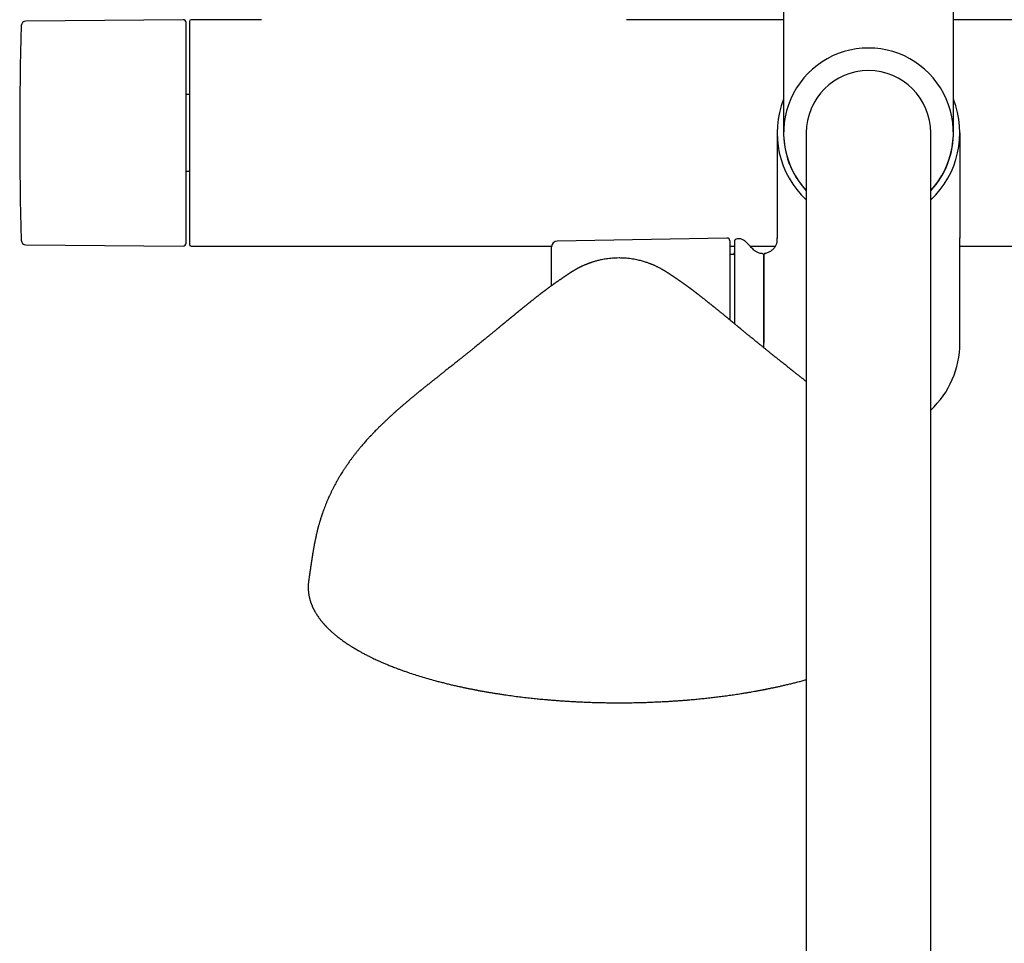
# Model space of a CAD drawing. Header units: millimetres. Extents: x 8 to 1847, y 12 to 2706.
# Tile 4 of 20: x 787 to 961, y 1149 to 1312. Entities that reach past the tile are written whole.
import ezdxf

# ---------------------------------------------------------------- set-up
doc = ezdxf.new("R2010")
doc.units = ezdxf.units.MM

msp = doc.modelspace()

# ---------------------------------------------------------------- linework, layer by layer
at = {"color": 7, "linetype": 'Continuous', "lineweight": 30}
for p, q in [((815.9, 1312.17), (788.07, 1311.93)), ((829.75, 1312.17), (817.3, 1312.17)), ((922, 1312.17), (894.25, 1312.17)), ((979.75, 1312.17), (952, 1312.17)), ((817, 1298.96), (816.4, 1298.96)), ((920.85, 1292.17), (920.85, 1273.6)), ((926, 1292.17), (926, 1232.17)), ((948, 1232.17), (948, 1292.17)), ((953.15, 1292.17), (953.15, 1273.6)), ((816.4, 1285.39), (817, 1285.39)), ((788.07, 1272.42), (815.9, 1272.18)), ((817.3, 1272.17), (881.01, 1272.17)), ((881, 1265.19), (881, 1272.06)), ((911.99, 1273.59), (881.98, 1273.06)), ((912.5, 1273.09), (912.5, 1259.13)), ((912.5, 1272.17), (913.3, 1272.17)), ((914.21, 1273.47), (913.79, 1273.46)), ((916.04, 1272.17), (920.58, 1272.17)), ((920.85, 1273.64), (920.85, 1273.6)), ((920.85, 1273.6), (920.85, 1273.64)), ((920.85, 1273.03), (920.85, 1273.6)), ((953.15, 1273.6), (953.15, 1273.64)), ((953.15, 1273.6), (953.15, 1273.64)), ((953.15, 1255.03), (953.15, 1273.6)), ((953.15, 1272.17), (1056.7, 1272.17)), ((913.01, 1270.72), (912.5, 1270.7)), ((918.5, 1255.03), (918.5, 1270.55)), ((918.5, 1254.21), (918.5, 1255.03)), ((926, 1232.17), (926, 930.17)), ((948, 930.17), (948, 1232.17)), ((838.05, 1212.97), (838.05, 1213))]:
    msp.add_line(p, q, dxfattribs=at)
for centre, radius, start, end in [((815.9, 1311.67), 0.5, 0, 90.5), ((817.3, 1311.87), 0.3, 90, 180), ((1436.99, 1292.17), 649.99, 178.32705, 181.67295), ((788.08, 1311.13), 0.8, 90.5, 178.327), ((937, 1292.17), 15, 90, 222.8334), ((937, 1292.17), 15, 317.1666, 90), ((937, 1292.17), 11, 90, 180), ((937, 1292.17), 11, 0, 90), ((937, 1292.17), 16.15, 158.2481, 227.0692), ((937, 1292.17), 16.15, 312.9308, 21.695), ((937, 1292.17), 15.01, 178.1702, 222.869), ((937, 1292.17), 15.01, 317.131, 1.3281), ((788.08, 1273.22), 0.8, 181.673, 269.5), ((815.9, 1272.68), 0.5, 269.5, 0), ((817.3, 1272.47), 0.3, 180, 270), ((882, 1272.06), 1, 91, 180), ((912, 1273.09), 0.5, 0, 91), ((913.8, 1272.96), 0.5, 91, 180), ((914.23, 1272.47), 1, 61.7897, 91), ((913, 1271.02), 0.3, 272, 0), ((918.2, 1270.55), 0.3, 0, 90.8412), ((937, 1255.03), 16.15, 312.9308, 0)]:
    msp.add_arc(centre, radius, start, end, dxfattribs=at)
for points, knots in [([(922, 1318.49), (922, 1318.24), (922, 1317.72), (922, 1316.95), (922, 1316.18), (922, 1315.42), (922, 1314.65), (922, 1313.88), (922, 1313), (922, 1312.01), (922, 1310.92), (922, 1309.86), (922, 1308.88), (922, 1307.98), (922, 1307.18), (922, 1306.38), (922, 1305.6), (922, 1304.84), (922, 1304.03), (922, 1303.19), (922, 1302.32), (922, 1301.48), (922, 1300.66), (922, 1299.88), (922, 1299.12), (922, 1298.4), (922, 1297.72), (922, 1297.07), (922, 1296.5), (922, 1295.99), (922, 1295.54), (922, 1295.12), (922, 1294.72), (922, 1294.36), (922, 1294.03), (922, 1293.73), (922, 1293.46), (922, 1293.22), (922, 1293.01), (922, 1292.81), (922, 1292.65), (922, 1292.49), (922, 1292.36), (922, 1292.25), (922, 1292.19), (922, 1292.18), (922, 1292.17)], [0, 0, 0, 0, 0.01867, 0.037306, 0.055923, 0.074537, 0.093165, 0.111822, 0.131345, 0.158512, 0.18564, 0.21278, 0.23998, 0.261464, 0.282899, 0.304307, 0.325714, 0.347144, 0.368622, 0.394946, 0.421201, 0.447432, 0.473683, 0.5, 0.526324, 0.55258, 0.57881, 0.605062, 0.631378, 0.652862, 0.674297, 0.695705, 0.717112, 0.738542, 0.76002, 0.779817, 0.799573, 0.819306, 0.839035, 0.858779, 0.878558, 0.897517, 0.923144, 0.948738, 0.974343, 1, 1, 1, 1]), ([(952, 1292.17), (952, 1292.18), (952, 1292.18), (952, 1292.21), (952, 1292.27), (952, 1292.35), (952, 1292.45), (952, 1292.58), (952, 1292.72), (952, 1292.89), (952, 1293.08), (952, 1293.28), (952, 1293.51), (952, 1293.75), (952, 1294.03), (952, 1294.36), (952, 1294.72), (952, 1295.12), (952, 1295.54), (952, 1295.99), (952, 1296.5), (952, 1297.07), (952, 1297.72), (952, 1298.4), (952, 1299.12), (952, 1299.84), (952, 1300.53), (952, 1301.2), (952, 1301.89), (952, 1302.61), (952, 1303.34), (952, 1304.05), (952, 1304.73), (952, 1305.38), (952, 1306.05), (952, 1306.72), (952, 1307.41), (952, 1308.1), (952, 1308.82), (952, 1309.57), (952, 1310.34), (952, 1311.12), (952, 1311.91), (952, 1312.7), (952, 1313.49), (952, 1314.36), (952, 1315.32), (952, 1316.38), (952, 1317.43), (952, 1318.14), (952, 1318.49)], [0, 0, 0, 0, 0.018667, 0.0373, 0.055916, 0.07453, 0.09316, 0.11182, 0.131339, 0.149453, 0.167544, 0.185628, 0.20372, 0.221833, 0.239982, 0.261459, 0.282889, 0.304296, 0.325704, 0.347138, 0.368623, 0.394939, 0.42119, 0.44742, 0.473675, 0.5, 0.521936, 0.543822, 0.565683, 0.587546, 0.609436, 0.63138, 0.649792, 0.668168, 0.686521, 0.704868, 0.723223, 0.741603, 0.760022, 0.779812, 0.799563, 0.819295, 0.839024, 0.858772, 0.878558, 0.897516, 0.923139, 0.948733, 0.974339, 1, 1, 1, 1]), ([(816.4, 1272.68), (816.4, 1272.68), (816.4, 1272.68), (816.4, 1272.72), (816.4, 1272.78), (816.4, 1272.86), (816.4, 1272.96), (816.4, 1273.08), (816.4, 1273.21), (816.4, 1273.35), (816.4, 1273.5), (816.4, 1273.66), (816.4, 1273.85), (816.4, 1274.07), (816.4, 1274.35), (816.4, 1274.68), (816.4, 1275.04), (816.4, 1275.43), (816.4, 1275.89), (816.4, 1276.42), (816.4, 1277.03), (816.4, 1277.69), (816.4, 1278.34), (816.4, 1278.97), (816.4, 1279.57), (816.4, 1280.19), (816.4, 1280.84), (816.4, 1281.46), (816.4, 1282.06), (816.4, 1282.63), (816.4, 1283.2), (816.4, 1283.79), (816.4, 1284.39), (816.4, 1285.01), (816.4, 1285.66), (816.4, 1286.33), (816.4, 1287), (816.4, 1287.69), (816.4, 1288.37), (816.4, 1289.08), (816.4, 1289.82), (816.4, 1290.6), (816.4, 1291.39), (816.4, 1292.13), (816.4, 1292.84), (816.4, 1293.5), (816.4, 1294.17), (816.4, 1294.83), (816.4, 1295.5), (816.4, 1296.12), (816.4, 1296.71), (816.4, 1297.25), (816.4, 1297.78), (816.4, 1298.31), (816.4, 1298.83), (816.4, 1299.42), (816.4, 1300.08), (816.4, 1300.79), (816.4, 1301.49), (816.4, 1302.18), (816.4, 1302.91), (816.4, 1303.67), (816.4, 1304.47), (816.4, 1305.24), (816.4, 1305.92), (816.4, 1306.52), (816.4, 1307.05), (816.4, 1307.56), (816.4, 1308.04), (816.4, 1308.47), (816.4, 1308.84), (816.4, 1309.18), (816.4, 1309.49), (816.4, 1309.78), (816.4, 1310.05), (816.4, 1310.31), (816.4, 1310.55), (816.4, 1310.78), (816.4, 1310.98), (816.4, 1311.15), (816.4, 1311.3), (816.4, 1311.43), (816.4, 1311.53), (816.4, 1311.61), (816.4, 1311.66), (816.4, 1311.67), (816.4, 1311.67)], [0, 0, 0, 0, 0.010887, 0.021753, 0.032611, 0.043473, 0.054353, 0.065669, 0.074726, 0.083772, 0.092814, 0.10186, 0.110917, 0.119992, 0.132874, 0.145727, 0.158569, 0.171424, 0.184312, 0.200752, 0.217151, 0.233552, 0.249999, 0.263157, 0.276282, 0.289397, 0.302525, 0.315689, 0.326427, 0.337142, 0.347845, 0.358549, 0.369267, 0.38001, 0.391552, 0.403069, 0.414577, 0.426092, 0.437627, 0.448756, 0.461566, 0.474363, 0.487167, 0.5, 0.510885, 0.521751, 0.532609, 0.543472, 0.554353, 0.565669, 0.574726, 0.583772, 0.592814, 0.60186, 0.610917, 0.619992, 0.632874, 0.645727, 0.658569, 0.671424, 0.684312, 0.700752, 0.717151, 0.733552, 0.749999, 0.763157, 0.776282, 0.789397, 0.802525, 0.815689, 0.826427, 0.837142, 0.847845, 0.858549, 0.869267, 0.88001, 0.891552, 0.903069, 0.914577, 0.926092, 0.937627, 0.948757, 0.961568, 0.974365, 0.987169, 1, 1, 1, 1]), ([(817, 1311.87), (817, 1311.87), (817, 1311.88), (817, 1311.84), (817, 1311.77), (817, 1311.64), (817, 1311.46), (817, 1311.25), (817, 1311.02), (817, 1310.77), (817, 1310.5), (817, 1310.19), (817, 1309.87), (817, 1309.51), (817, 1309.14), (817, 1308.74), (817, 1308.33), (817, 1307.89), (817, 1307.44), (817, 1306.98), (817, 1306.5), (817, 1306.01), (817, 1305.51), (817, 1305.01), (817, 1304.49), (817, 1303.98), (817, 1303.47), (817, 1302.96), (817, 1302.45), (817, 1301.94), (817, 1301.43), (817, 1300.93), (817, 1300.48), (817, 1300.09), (817, 1299.76), (817, 1299.42), (817, 1299.07), (817, 1298.73), (817, 1298.38), (817, 1298.03), (817, 1297.65), (817, 1297.23), (817, 1296.77), (817, 1296.3), (817, 1295.84), (817, 1295.37), (817, 1294.92), (817, 1294.36), (817, 1293.71), (817, 1292.94), (817, 1292.29), (817, 1291.75), (817, 1291.33), (817, 1290.92), (817, 1290.5), (817, 1290.08), (817, 1289.65), (817, 1289.25), (817, 1288.89), (817, 1288.57), (817, 1288.25), (817, 1287.93), (817, 1287.61), (817, 1287.29), (817, 1286.98), (817, 1286.6), (817, 1286.15), (817, 1285.65), (817, 1285.15), (817, 1284.65), (817, 1284.16), (817, 1283.67), (817, 1283.18), (817, 1282.7), (817, 1282.23), (817, 1281.77), (817, 1281.3), (817, 1280.84), (817, 1280.36), (817, 1279.85), (817, 1279.34), (817, 1278.83), (817, 1278.33), (817, 1277.84), (817, 1277.37), (817, 1276.9), (817, 1276.45), (817, 1276.02), (817, 1275.6), (817, 1275.21), (817, 1274.81), (817, 1274.41), (817, 1274.03), (817, 1273.68), (817, 1273.37), (817, 1273.11), (817, 1272.89), (817, 1272.71), (817, 1272.58), (817, 1272.5), (817, 1272.47), (817, 1272.48), (817, 1272.48)], [0, 0, 0, 0, 0.0032313, 0.0189638, 0.0346918, 0.0503756, 0.0659819, 0.081603, 0.0944211, 0.1072326, 0.1200583, 0.1325955, 0.1451266, 0.1576712, 0.1698524, 0.1820283, 0.1942168, 0.2059803, 0.2177395, 0.2295104, 0.2408091, 0.2521042, 0.2634102, 0.2742108, 0.2850089, 0.2958168, 0.3056882, 0.3155576, 0.3254347, 0.3348657, 0.3442302, 0.3536006, 0.3624156, 0.36834, 0.3742598, 0.3801771, 0.386094, 0.3920124, 0.3979345, 0.4038623, 0.4097979, 0.41746, 0.4251138, 0.4327637, 0.4404141, 0.4480695, 0.4557343, 0.4627374, 0.4751544, 0.487569, 0.5000002, 0.5067793, 0.5135529, 0.5203239, 0.5270955, 0.5338708, 0.5406528, 0.5480972, 0.5533612, 0.5586221, 0.5638814, 0.5691406, 0.5744011, 0.5796643, 0.5849317, 0.5902047, 0.5988302, 0.6074432, 0.6160502, 0.6246573, 0.6332709, 0.6418975, 0.6510817, 0.6596656, 0.6682531, 0.6770344, 0.6860816, 0.6951295, 0.7041854, 0.714986, 0.725784, 0.736592, 0.7478907, 0.7591859, 0.7704918, 0.7822553, 0.7940145, 0.8057854, 0.8179665, 0.8301424, 0.842331, 0.8573738, 0.8724136, 0.8876355, 0.903009, 0.918397, 0.93401, 0.9496191, 0.965303, 0.9810284, 0.9967687, 1, 1, 1, 1]), ([(913.3, 1272.96), (913.3, 1272.96), (913.3, 1272.96), (913.3, 1272.92), (913.3, 1272.87), (913.3, 1272.8), (913.3, 1272.7), (913.3, 1272.59), (913.3, 1272.45), (913.3, 1272.3), (913.3, 1272.12), (913.3, 1271.92), (913.3, 1271.69), (913.3, 1271.43), (913.3, 1271.12), (913.3, 1270.79), (913.3, 1270.43), (913.3, 1270.01), (913.3, 1269.52), (913.3, 1268.96), (913.3, 1268.35), (913.3, 1267.76), (913.3, 1267.18), (913.3, 1266.63), (913.3, 1266.05), (913.3, 1265.46), (913.3, 1264.88), (913.3, 1264.33), (913.3, 1263.81), (913.3, 1263.28), (913.3, 1262.74), (913.3, 1262.19), (913.3, 1261.62), (913.3, 1261.02), (913.3, 1260.41), (913.3, 1259.79), (913.3, 1259.16), (913.3, 1258.72), (913.3, 1258.49), (913.3, 1258.47)], [0, 0, 0, 0, 0.024827, 0.049607, 0.074368, 0.09914, 0.123953, 0.149757, 0.174538, 0.199287, 0.224035, 0.248809, 0.273639, 0.303017, 0.332326, 0.361614, 0.390929, 0.42032, 0.457812, 0.495209, 0.532611, 0.570119, 0.600124, 0.630056, 0.659966, 0.689904, 0.719924, 0.744411, 0.768846, 0.793255, 0.817666, 0.842108, 0.866608, 0.892928, 0.919193, 0.945437, 0.971696, 0.998003, 1, 1, 1, 1]), ([(918.2, 1270.85), (918.12, 1270.86), (917.95, 1270.86), (917.7, 1270.92), (917.44, 1271.01), (917.2, 1271.14), (916.94, 1271.32), (916.67, 1271.54), (916.39, 1271.8), (916.14, 1272.07), (915.89, 1272.33), (915.66, 1272.57), (915.43, 1272.81), (915.19, 1273.02), (914.95, 1273.21), (914.78, 1273.3), (914.7, 1273.35)], [0, 0, 0, 0, 0.052711, 0.114082, 0.175617, 0.238228, 0.302314, 0.388388, 0.476158, 0.564277, 0.642093, 0.718608, 0.793533, 0.866734, 0.938367, 1, 1, 1, 1]), ([(918.74, 1270.89), (918.84, 1270.91), (919.03, 1270.96), (919.32, 1271.07), (919.59, 1271.22), (919.85, 1271.39), (920.1, 1271.58), (920.31, 1271.8), (920.5, 1272.03), (920.65, 1272.27), (920.76, 1272.51), (920.84, 1272.77), (920.85, 1272.94), (920.85, 1273.03)], [0, 0, 0, 0, 0.09167, 0.186403, 0.283305, 0.381307, 0.479282, 0.576145, 0.665615, 0.752699, 0.83717, 0.919294, 1, 1, 1, 1]), ([(918.74, 1270.89), (918.71, 1270.88), (918.63, 1270.86), (918.55, 1270.77), (918.51, 1270.68), (918.5, 1270.62), (918.5, 1270.6)], [0, 0, 0, 0, 0.278879, 0.569719, 0.792717, 1, 1, 1, 1]), ([(918.5, 1270.6), (918.5, 1270.59), (918.5, 1270.58), (918.5, 1270.51), (918.5, 1270.4), (918.5, 1270.24), (918.5, 1270.04), (918.5, 1269.8), (918.5, 1269.52), (918.5, 1269.2), (918.5, 1268.84), (918.5, 1268.44), (918.5, 1268), (918.5, 1267.52), (918.5, 1267.01), (918.5, 1266.46), (918.5, 1265.88), (918.5, 1265.27), (918.5, 1264.63), (918.5, 1263.96), (918.5, 1263.26), (918.5, 1262.54), (918.5, 1261.8), (918.5, 1261.04), (918.5, 1260.29), (918.5, 1259.54), (918.5, 1258.81), (918.5, 1258.06), (918.5, 1257.31), (918.5, 1256.55), (918.5, 1256.04), (918.5, 1255.79)], [0, 0, 0, 0, 0.035114, 0.070235, 0.10536, 0.140487, 0.175614, 0.210112, 0.244611, 0.279108, 0.313605, 0.348806, 0.384007, 0.419207, 0.454407, 0.489606, 0.524806, 0.560005, 0.595205, 0.630404, 0.665604, 0.700803, 0.736003, 0.771202, 0.806402, 0.838668, 0.870934, 0.903201, 0.935467, 0.967734, 1, 1, 1, 1]), ([(892.91, 1270.08), (892.71, 1270.07), (892.32, 1270.07), (891.75, 1270.04), (891.22, 1269.99), (890.73, 1269.92), (890.27, 1269.85), (889.86, 1269.77), (889.49, 1269.69), (889.16, 1269.61), (888.86, 1269.54), (888.6, 1269.46), (888.36, 1269.39), (888.17, 1269.33), (888, 1269.27), (887.85, 1269.22), (887.74, 1269.18), (887.65, 1269.15), (887.58, 1269.12), (887.53, 1269.1), (887.48, 1269.08), (887.41, 1269.06), (887.32, 1269.02), (887.2, 1268.97), (887.06, 1268.92), (886.9, 1268.85), (886.73, 1268.78), (886.55, 1268.7), (886.37, 1268.61), (886.23, 1268.55), (886.11, 1268.49), (886, 1268.43), (885.9, 1268.38), (885.81, 1268.34), (885.74, 1268.3), (885.65, 1268.25), (885.54, 1268.19), (885.41, 1268.12), (885.28, 1268.05), (885.16, 1267.98), (885.04, 1267.91), (884.95, 1267.85), (884.86, 1267.8), (884.78, 1267.75), (884.72, 1267.71), (884.66, 1267.68), (884.61, 1267.65), (884.56, 1267.62), (884.51, 1267.59), (884.46, 1267.55), (884.41, 1267.52), (884.35, 1267.48), (884.3, 1267.45), (884.24, 1267.41), (884.18, 1267.37), (884.12, 1267.33), (884.07, 1267.29), (884.01, 1267.26), (883.95, 1267.22), (883.89, 1267.18), (883.83, 1267.14), (883.76, 1267.09), (883.67, 1267.03), (883.61, 1266.99), (883.57, 1266.96)], [0, 0, 0, 0, 0.038962, 0.07557, 0.109842, 0.141799, 0.171461, 0.198848, 0.222602, 0.244364, 0.264145, 0.281957, 0.29781, 0.311023, 0.322495, 0.33223, 0.340236, 0.34652, 0.351094, 0.354273, 0.358355, 0.364179, 0.371745, 0.381053, 0.395038, 0.408264, 0.420486, 0.43982, 0.455977, 0.468983, 0.479741, 0.491256, 0.503788, 0.51165, 0.519867, 0.529255, 0.54092, 0.553754, 0.568052, 0.582636, 0.597544, 0.612866, 0.627607, 0.640377, 0.651113, 0.659812, 0.668215, 0.676806, 0.687065, 0.699015, 0.712575, 0.727281, 0.743088, 0.765437, 0.789698, 0.814158, 0.837897, 0.860903, 0.88317, 0.903481, 0.924475, 0.947559, 0.972734, 1, 1, 1, 1]), ([(902.25, 1266.96), (902.22, 1266.99), (902.15, 1267.03), (902.07, 1267.09), (902, 1267.14), (901.94, 1267.18), (901.89, 1267.21), (901.84, 1267.24), (901.79, 1267.27), (901.74, 1267.31), (901.68, 1267.35), (901.62, 1267.39), (901.56, 1267.43), (901.49, 1267.47), (901.41, 1267.53), (901.32, 1267.58), (901.22, 1267.64), (901.13, 1267.7), (901.05, 1267.75), (900.95, 1267.81), (900.85, 1267.87), (900.73, 1267.94), (900.6, 1268.02), (900.44, 1268.11), (900.26, 1268.21), (900.08, 1268.31), (899.89, 1268.4), (899.7, 1268.49), (899.52, 1268.58), (899.33, 1268.67), (899.14, 1268.76), (898.96, 1268.84), (898.82, 1268.9), (898.71, 1268.94), (898.63, 1268.97), (898.53, 1269.01), (898.4, 1269.06), (898.22, 1269.13), (897.99, 1269.21), (897.71, 1269.31), (897.4, 1269.41), (897.05, 1269.51), (896.68, 1269.61), (896.26, 1269.71), (895.8, 1269.81), (895.3, 1269.89), (894.76, 1269.97), (894.18, 1270.03), (893.56, 1270.07), (893.13, 1270.07), (892.91, 1270.08)], [0, 0, 0, 0, 0.027054, 0.051773, 0.07417, 0.095007, 0.11478, 0.133489, 0.154382, 0.176017, 0.198903, 0.223035, 0.245975, 0.268607, 0.29053, 0.311813, 0.331921, 0.346474, 0.359446, 0.372793, 0.386756, 0.401407, 0.417525, 0.437639, 0.459724, 0.481317, 0.501735, 0.520967, 0.538816, 0.558071, 0.575443, 0.590957, 0.604539, 0.611395, 0.617626, 0.624492, 0.634329, 0.647242, 0.663266, 0.682424, 0.704736, 0.727425, 0.752683, 0.780527, 0.810979, 0.844063, 0.879142, 0.916808, 0.957087, 1, 1, 1, 1]), ([(883.57, 1266.96), (883.57, 1266.96), (883.56, 1266.95), (883.55, 1266.95), (883.54, 1266.94), (883.53, 1266.93), (883.52, 1266.93), (883.5, 1266.91), (883.47, 1266.9), (883.42, 1266.86), (883.37, 1266.83), (883.31, 1266.79), (883.27, 1266.76), (883.23, 1266.73), (883.19, 1266.7), (883.14, 1266.68), (883.09, 1266.64), (883.01, 1266.59), (882.91, 1266.52), (882.79, 1266.44), (882.67, 1266.36), (882.55, 1266.27), (882.44, 1266.2), (882.34, 1266.14), (882.27, 1266.08), (882.19, 1266.03), (882.11, 1265.97), (882.03, 1265.92), (881.95, 1265.86), (881.87, 1265.8), (881.79, 1265.75), (881.71, 1265.69), (881.64, 1265.65), (881.59, 1265.61), (881.55, 1265.58), (881.5, 1265.55), (881.44, 1265.51), (881.38, 1265.46), (881.31, 1265.41), (881.25, 1265.37), (881.19, 1265.32), (881.13, 1265.28), (881.07, 1265.23), (881, 1265.19), (880.93, 1265.14), (880.86, 1265.08), (880.77, 1265.02), (880.69, 1264.96), (880.6, 1264.9), (880.52, 1264.84), (880.43, 1264.77), (880.34, 1264.7), (880.24, 1264.63), (880.16, 1264.57), (880.07, 1264.51), (880, 1264.45), (879.93, 1264.4), (879.86, 1264.35), (879.79, 1264.3), (879.71, 1264.23), (879.62, 1264.16), (879.52, 1264.09), (879.42, 1264.01), (879.33, 1263.95), (879.25, 1263.89), (879.18, 1263.83), (879.1, 1263.77), (879.02, 1263.71), (878.93, 1263.64), (878.82, 1263.55), (878.71, 1263.47), (878.61, 1263.39), (878.52, 1263.32), (878.43, 1263.25), (878.35, 1263.19), (878.28, 1263.13), (878.19, 1263.07), (878.1, 1262.99), (877.99, 1262.9), (877.85, 1262.8), (877.72, 1262.69), (877.59, 1262.59), (877.47, 1262.49), (877.35, 1262.4), (877.24, 1262.31), (877.14, 1262.23), (877.05, 1262.16), (876.96, 1262.09), (876.87, 1262.01), (876.76, 1261.93), (876.65, 1261.84), (876.54, 1261.75), (876.43, 1261.66), (876.34, 1261.59), (876.25, 1261.52), (876.17, 1261.45), (876.1, 1261.4), (876.03, 1261.34), (875.96, 1261.28), (875.88, 1261.22), (875.79, 1261.14), (875.7, 1261.07), (875.61, 1261), (875.53, 1260.93), (875.44, 1260.86), (875.35, 1260.79), (875.26, 1260.72), (875.16, 1260.63), (875.06, 1260.56), (874.98, 1260.49), (874.92, 1260.44), (874.87, 1260.39), (874.81, 1260.35), (874.75, 1260.3), (874.68, 1260.25), (874.62, 1260.19), (874.56, 1260.14), (874.51, 1260.1), (874.46, 1260.06), (874.41, 1260.02), (874.34, 1259.96), (874.24, 1259.88), (874.14, 1259.8), (874.05, 1259.73), (873.96, 1259.66), (873.88, 1259.58), (873.8, 1259.52), (873.73, 1259.47), (873.69, 1259.43), (873.64, 1259.39), (873.59, 1259.35), (873.53, 1259.3), (873.47, 1259.25), (873.4, 1259.19), (873.33, 1259.13), (873.27, 1259.08), (873.21, 1259.03), (873.14, 1258.98), (873.06, 1258.92), (873, 1258.86), (872.93, 1258.81), (872.87, 1258.76), (872.8, 1258.7), (872.7, 1258.62), (872.6, 1258.54), (872.51, 1258.46), (872.43, 1258.4), (872.36, 1258.33), (872.27, 1258.26), (872.17, 1258.18), (872.07, 1258.1), (871.99, 1258.03), (871.92, 1257.98), (871.86, 1257.92), (871.79, 1257.87), (871.72, 1257.81), (871.65, 1257.75), (871.58, 1257.7), (871.51, 1257.63), (871.42, 1257.56), (871.32, 1257.48), (871.23, 1257.41), (871.13, 1257.32), (871, 1257.21), (870.84, 1257.09), (870.68, 1256.95), (870.52, 1256.82), (870.36, 1256.69), (870.19, 1256.55), (870.04, 1256.42), (869.89, 1256.3), (869.75, 1256.19), (869.61, 1256.07), (869.45, 1255.94), (869.29, 1255.81), (869.08, 1255.64), (868.81, 1255.42), (868.48, 1255.15), (868.13, 1254.87), (867.79, 1254.59), (867.52, 1254.37), (867.31, 1254.2), (867.17, 1254.09), (867.03, 1253.97), (866.89, 1253.86), (866.74, 1253.74), (866.57, 1253.61), (866.39, 1253.46), (866.19, 1253.3), (865.99, 1253.14), (865.81, 1252.99), (865.64, 1252.86), (865.5, 1252.75), (865.37, 1252.65), (865.26, 1252.55), (865.12, 1252.45), (864.97, 1252.32), (864.78, 1252.17), (864.54, 1251.98), (864.24, 1251.74), (863.91, 1251.48), (863.59, 1251.22), (863.27, 1250.97), (862.95, 1250.72), (862.64, 1250.47), (862.34, 1250.24), (862.11, 1250.06), (861.93, 1249.91), (861.77, 1249.79), (861.61, 1249.66), (861.46, 1249.54), (861.28, 1249.39), (861.07, 1249.23), (860.86, 1249.06), (860.69, 1248.92), (860.53, 1248.8), (860.36, 1248.66), (860.16, 1248.51), (859.98, 1248.36), (859.82, 1248.24), (859.69, 1248.13), (859.57, 1248.04), (859.46, 1247.95), (859.34, 1247.85), (859.21, 1247.75), (859.08, 1247.64), (858.92, 1247.51), (858.72, 1247.36), (858.5, 1247.18), (858.28, 1247), (858.1, 1246.86), (857.97, 1246.75), (857.87, 1246.67), (857.78, 1246.59), (857.67, 1246.51), (857.52, 1246.39), (857.35, 1246.25), (857.15, 1246.09), (856.87, 1245.86), (856.52, 1245.57), (856.17, 1245.28), (855.91, 1245.06), (855.74, 1244.92), (855.6, 1244.8), (855.48, 1244.7), (855.4, 1244.63), (855.32, 1244.56), (855.23, 1244.48), (855.11, 1244.38), (854.96, 1244.26), (854.79, 1244.11), (854.6, 1243.95), (854.41, 1243.78), (854.22, 1243.61), (854.03, 1243.46), (853.87, 1243.31), (853.72, 1243.18), (853.57, 1243.05), (853.45, 1242.94), (853.34, 1242.84), (853.26, 1242.77), (853.2, 1242.71), (853.13, 1242.66), (853.06, 1242.59), (852.95, 1242.49), (852.83, 1242.38), (852.68, 1242.24), (852.43, 1242.02), (852.11, 1241.72), (851.73, 1241.36), (851.36, 1241.01), (851.01, 1240.67), (850.71, 1240.37), (850.44, 1240.11), (850.21, 1239.88), (849.97, 1239.63), (849.7, 1239.37), (849.47, 1239.12), (849.28, 1238.93), (849.16, 1238.79), (849.06, 1238.69), (848.98, 1238.61), (848.89, 1238.51), (848.78, 1238.39), (848.64, 1238.24), (848.46, 1238.04), (848.25, 1237.81), (848, 1237.53), (847.73, 1237.22), (847.43, 1236.87), (847.09, 1236.47), (846.74, 1236.04), (846.4, 1235.61), (846.08, 1235.2), (845.77, 1234.8), (845.46, 1234.37), (845.13, 1233.92), (844.8, 1233.44), (844.48, 1232.97), (844.19, 1232.53), (843.94, 1232.13), (843.68, 1231.71), (843.42, 1231.28), (843.19, 1230.88), (843, 1230.56), (842.86, 1230.29), (842.71, 1230.03), (842.58, 1229.78), (842.45, 1229.52), (842.33, 1229.29), (842.22, 1229.07), (842.12, 1228.86), (842.01, 1228.64), (841.9, 1228.41), (841.8, 1228.19), (841.68, 1227.93), (841.53, 1227.59), (841.34, 1227.16), (841.15, 1226.7), (840.96, 1226.22), (840.81, 1225.83), (840.69, 1225.5), (840.59, 1225.24), (840.49, 1224.95), (840.38, 1224.63), (840.28, 1224.32), (840.18, 1224.01), (840.08, 1223.7), (840, 1223.42), (839.93, 1223.17), (839.86, 1222.94), (839.8, 1222.72), (839.76, 1222.56), (839.73, 1222.44), (839.7, 1222.35), (839.68, 1222.26), (839.65, 1222.15), (839.61, 1222), (839.57, 1221.82), (839.52, 1221.6), (839.48, 1221.44), (839.46, 1221.36)], [0, 0, 0, 0, 0.00265, 0.00496, 0.006926, 0.008542, 0.009805, 0.010857, 0.015816, 0.020486, 0.025651, 0.029019, 0.032323, 0.035248, 0.037789, 0.040246, 0.042877, 0.048004, 0.053517, 0.059347, 0.065438, 0.071268, 0.076703, 0.080135, 0.083467, 0.086727, 0.089915, 0.093293, 0.096223, 0.099395, 0.102788, 0.105891, 0.108488, 0.110034, 0.111461, 0.113257, 0.115466, 0.118019, 0.120396, 0.122491, 0.124911, 0.127057, 0.129196, 0.131341, 0.133645, 0.136415, 0.139628, 0.142619, 0.145071, 0.147824, 0.15082, 0.15413, 0.156916, 0.159916, 0.162739, 0.165134, 0.167195, 0.169264, 0.171378, 0.173828, 0.176842, 0.180217, 0.183205, 0.185848, 0.188207, 0.190405, 0.192692, 0.195165, 0.197866, 0.200977, 0.204479, 0.207454, 0.210047, 0.212397, 0.214702, 0.216967, 0.219228, 0.221528, 0.225033, 0.22885, 0.232587, 0.236186, 0.239502, 0.242611, 0.245702, 0.248686, 0.250553, 0.25275, 0.255328, 0.258166, 0.260992, 0.26412, 0.266784, 0.268995, 0.271141, 0.273343, 0.275058, 0.276693, 0.278348, 0.280376, 0.282781, 0.28505, 0.286995, 0.288998, 0.291171, 0.293128, 0.295396, 0.297653, 0.300412, 0.302096, 0.303591, 0.304809, 0.305777, 0.307118, 0.308978, 0.310619, 0.31183, 0.312826, 0.31393, 0.315141, 0.316585, 0.318898, 0.321502, 0.323261, 0.324981, 0.327228, 0.329095, 0.330371, 0.33123, 0.332203, 0.333299, 0.334559, 0.335991, 0.337592, 0.339144, 0.340318, 0.341491, 0.342977, 0.344757, 0.34625, 0.347317, 0.348602, 0.350184, 0.352128, 0.354486, 0.356429, 0.3579, 0.359266, 0.361064, 0.363395, 0.365427, 0.367134, 0.368473, 0.369482, 0.370894, 0.372607, 0.373993, 0.375153, 0.376597, 0.378574, 0.380611, 0.382358, 0.383905, 0.386975, 0.390185, 0.393019, 0.396514, 0.399467, 0.402534, 0.40632, 0.40872, 0.411155, 0.414058, 0.417114, 0.42006, 0.423229, 0.428615, 0.435222, 0.441843, 0.447722, 0.453853, 0.456506, 0.459071, 0.461544, 0.463928, 0.466493, 0.469399, 0.472913, 0.476154, 0.479543, 0.483224, 0.485913, 0.48823, 0.4903, 0.492286, 0.494284, 0.497057, 0.500203, 0.503731, 0.509415, 0.515079, 0.520297, 0.525153, 0.530517, 0.53599, 0.540484, 0.544795, 0.54692, 0.549457, 0.552161, 0.554623, 0.556843, 0.560831, 0.564414, 0.566731, 0.569141, 0.571863, 0.574872, 0.578139, 0.580514, 0.582444, 0.584171, 0.585979, 0.587868, 0.589839, 0.591896, 0.594204, 0.597321, 0.600878, 0.60487, 0.607309, 0.609334, 0.610903, 0.612017, 0.613748, 0.615987, 0.618736, 0.621929, 0.625215, 0.631789, 0.638522, 0.641524, 0.644152, 0.64639, 0.64824, 0.649421, 0.650571, 0.652002, 0.653718, 0.656133, 0.658948, 0.661953, 0.665007, 0.668113, 0.671268, 0.673669, 0.676097, 0.678477, 0.68052, 0.682199, 0.683517, 0.684474, 0.685249, 0.686549, 0.688232, 0.690297, 0.692743, 0.695556, 0.702073, 0.708377, 0.714472, 0.720345, 0.725861, 0.729925, 0.733759, 0.737794, 0.74228, 0.747214, 0.749905, 0.752077, 0.753734, 0.754938, 0.756265, 0.758398, 0.760969, 0.76381, 0.767945, 0.772461, 0.77736, 0.782644, 0.78943, 0.796272, 0.802872, 0.80922, 0.815308, 0.821131, 0.828523, 0.835579, 0.842375, 0.848924, 0.854791, 0.860025, 0.86702, 0.873337, 0.876988, 0.88094, 0.884598, 0.888021, 0.891549, 0.895127, 0.897873, 0.900606, 0.903632, 0.906977, 0.910109, 0.912831, 0.917843, 0.923748, 0.930501, 0.936417, 0.942682, 0.946201, 0.949411, 0.953181, 0.957689, 0.961773, 0.965654, 0.969879, 0.973659, 0.976623, 0.979658, 0.982548, 0.985145, 0.98618, 0.987239, 0.988327, 0.989725, 0.991591, 0.993926, 0.996729, 1, 1, 1, 1]), ([(926, 1248.24), (925.99, 1248.25), (925.92, 1248.3), (925.81, 1248.39), (925.63, 1248.53), (925.44, 1248.69), (925.23, 1248.85), (925.03, 1249.01), (924.85, 1249.15), (924.67, 1249.3), (924.48, 1249.44), (924.28, 1249.6), (924.08, 1249.76), (923.91, 1249.9), (923.77, 1250.01), (923.66, 1250.1), (923.55, 1250.18), (923.45, 1250.27), (923.34, 1250.35), (923.21, 1250.46), (923.04, 1250.58), (922.86, 1250.73), (922.68, 1250.87), (922.47, 1251.04), (922.21, 1251.24), (921.9, 1251.49), (921.58, 1251.75), (921.29, 1251.97), (921.07, 1252.16), (920.9, 1252.29), (920.75, 1252.41), (920.61, 1252.52), (920.47, 1252.63), (920.32, 1252.75), (920.17, 1252.87), (920, 1253.01), (919.82, 1253.15), (919.66, 1253.28), (919.49, 1253.41), (919.33, 1253.55), (919.15, 1253.69), (918.96, 1253.84), (918.77, 1254), (918.58, 1254.15), (918.39, 1254.31), (918.18, 1254.48), (917.97, 1254.65), (917.76, 1254.81), (917.54, 1254.99), (917.3, 1255.19), (917.05, 1255.39), (916.82, 1255.58), (916.59, 1255.77), (916.35, 1255.96), (916.12, 1256.15), (915.92, 1256.31), (915.73, 1256.47), (915.55, 1256.62), (915.36, 1256.77), (915.19, 1256.91), (915.02, 1257.06), (914.85, 1257.2), (914.71, 1257.31), (914.61, 1257.39), (914.55, 1257.44), (914.47, 1257.5), (914.4, 1257.57), (914.33, 1257.63), (914.27, 1257.68), (914.22, 1257.72), (914.16, 1257.76), (914.09, 1257.82), (914.01, 1257.89), (913.93, 1257.96), (913.85, 1258.02), (913.77, 1258.08), (913.69, 1258.15), (913.6, 1258.23), (913.52, 1258.29), (913.45, 1258.35), (913.38, 1258.41), (913.31, 1258.47), (913.23, 1258.53), (913.14, 1258.6), (913.07, 1258.67), (913, 1258.72), (912.94, 1258.77), (912.89, 1258.81), (912.84, 1258.86), (912.77, 1258.91), (912.7, 1258.96), (912.64, 1259.02), (912.58, 1259.07), (912.52, 1259.12), (912.45, 1259.18), (912.36, 1259.25), (912.27, 1259.32), (912.18, 1259.39), (912.12, 1259.45), (912.06, 1259.49), (912, 1259.54), (911.95, 1259.59), (911.88, 1259.64), (911.83, 1259.69), (911.77, 1259.73), (911.72, 1259.77), (911.66, 1259.82), (911.59, 1259.87), (911.53, 1259.93), (911.47, 1259.98), (911.39, 1260.04), (911.28, 1260.13), (911.13, 1260.25), (910.97, 1260.39), (910.8, 1260.53), (910.63, 1260.66), (910.47, 1260.79), (910.31, 1260.92), (910.17, 1261.04), (910.05, 1261.13), (909.96, 1261.21), (909.88, 1261.27), (909.81, 1261.33), (909.74, 1261.39), (909.67, 1261.44), (909.6, 1261.5), (909.53, 1261.56), (909.45, 1261.62), (909.37, 1261.68), (909.28, 1261.76), (909.15, 1261.86), (908.99, 1261.99), (908.83, 1262.12), (908.69, 1262.23), (908.57, 1262.32), (908.45, 1262.42), (908.32, 1262.52), (908.19, 1262.63), (908.06, 1262.73), (907.92, 1262.84), (907.79, 1262.94), (907.67, 1263.04), (907.55, 1263.13), (907.44, 1263.22), (907.32, 1263.31), (907.19, 1263.41), (907.07, 1263.51), (906.95, 1263.6), (906.85, 1263.67), (906.76, 1263.74), (906.68, 1263.8), (906.61, 1263.86), (906.53, 1263.92), (906.45, 1263.98), (906.36, 1264.05), (906.25, 1264.13), (906.15, 1264.2), (906.07, 1264.27), (905.99, 1264.33), (905.93, 1264.37), (905.87, 1264.42), (905.8, 1264.47), (905.73, 1264.52), (905.65, 1264.58), (905.57, 1264.64), (905.5, 1264.7), (905.42, 1264.75), (905.36, 1264.8), (905.3, 1264.84), (905.23, 1264.89), (905.17, 1264.94), (905.11, 1264.98), (905.05, 1265.03), (904.98, 1265.07), (904.92, 1265.12), (904.87, 1265.16), (904.82, 1265.19), (904.77, 1265.23), (904.71, 1265.27), (904.65, 1265.31), (904.59, 1265.36), (904.53, 1265.4), (904.46, 1265.45), (904.39, 1265.5), (904.33, 1265.54), (904.28, 1265.58), (904.23, 1265.61), (904.18, 1265.65), (904.12, 1265.69), (904.05, 1265.74), (903.97, 1265.79), (903.9, 1265.85), (903.83, 1265.89), (903.75, 1265.95), (903.65, 1266.02), (903.53, 1266.1), (903.41, 1266.19), (903.29, 1266.27), (903.16, 1266.35), (903.05, 1266.43), (902.94, 1266.5), (902.85, 1266.56), (902.78, 1266.61), (902.71, 1266.66), (902.66, 1266.69), (902.62, 1266.72), (902.59, 1266.74), (902.54, 1266.77), (902.49, 1266.8), (902.44, 1266.84), (902.38, 1266.88), (902.35, 1266.9), (902.33, 1266.91), (902.32, 1266.92), (902.31, 1266.93), (902.3, 1266.93), (902.29, 1266.94), (902.27, 1266.95), (902.26, 1266.96), (902.25, 1266.96)], [0, 0, 0, 0, 0.001135, 0.005046, 0.00905, 0.015486, 0.021128, 0.026105, 0.031455, 0.036046, 0.040982, 0.046451, 0.052728, 0.057164, 0.060887, 0.063932, 0.066817, 0.069706, 0.072632, 0.075845, 0.080798, 0.086066, 0.0913, 0.095976, 0.104114, 0.112915, 0.122399, 0.131901, 0.137301, 0.142205, 0.146552, 0.150605, 0.154547, 0.158664, 0.163352, 0.168405, 0.17379, 0.178766, 0.183462, 0.188456, 0.193662, 0.199839, 0.205367, 0.211152, 0.217211, 0.223629, 0.230474, 0.236812, 0.242884, 0.251837, 0.259965, 0.266663, 0.274105, 0.281989, 0.28998, 0.296524, 0.301959, 0.309509, 0.31427, 0.321, 0.326545, 0.332542, 0.338401, 0.34046, 0.342667, 0.345173, 0.347979, 0.350631, 0.352697, 0.354231, 0.355895, 0.358162, 0.361882, 0.364529, 0.366738, 0.369597, 0.373062, 0.375862, 0.378908, 0.381569, 0.383643, 0.386114, 0.389258, 0.392266, 0.395139, 0.397563, 0.399637, 0.401382, 0.403192, 0.40547, 0.408264, 0.410746, 0.41272, 0.41471, 0.417547, 0.420747, 0.424531, 0.427601, 0.430131, 0.432237, 0.434004, 0.436286, 0.438892, 0.441134, 0.442948, 0.44475, 0.447115, 0.449981, 0.4526, 0.454874, 0.456803, 0.461759, 0.467857, 0.47445, 0.481445, 0.488522, 0.494377, 0.501382, 0.508177, 0.512001, 0.516197, 0.519809, 0.522739, 0.525543, 0.528483, 0.531486, 0.534723, 0.537891, 0.541388, 0.545509, 0.550221, 0.558614, 0.566157, 0.571917, 0.577503, 0.583271, 0.589121, 0.595124, 0.601551, 0.608184, 0.614754, 0.620587, 0.626043, 0.631527, 0.637149, 0.643398, 0.650895, 0.656606, 0.661566, 0.665983, 0.670064, 0.674001, 0.677842, 0.681987, 0.686844, 0.692523, 0.698264, 0.703, 0.706811, 0.710107, 0.713347, 0.71673, 0.720713, 0.725314, 0.730016, 0.734401, 0.738468, 0.742241, 0.745779, 0.749083, 0.752718, 0.756124, 0.760013, 0.764044, 0.767666, 0.770869, 0.773655, 0.77707, 0.780473, 0.783887, 0.787534, 0.791943, 0.795957, 0.80036, 0.804269, 0.807471, 0.809986, 0.813363, 0.817459, 0.822275, 0.827605, 0.832666, 0.837381, 0.841751, 0.850028, 0.858416, 0.867114, 0.876426, 0.886421, 0.89692, 0.905431, 0.913557, 0.921291, 0.928431, 0.932571, 0.936503, 0.940857, 0.945798, 0.951288, 0.96011, 0.968023, 0.975361, 0.977754, 0.980151, 0.982551, 0.985336, 0.989177, 0.994071, 1, 1, 1, 1]), ([(918.5, 1255.79), (918.5, 1255.65), (918.5, 1255.39), (918.5, 1255.14), (918.5, 1255.03)], [0, 0, 0, 0, 0.559978, 1, 1, 1, 1]), ([(839.46, 1221.36), (839.43, 1221.24), (839.38, 1221.01), (839.31, 1220.69), (839.25, 1220.41), (839.2, 1220.16), (839.15, 1219.94), (839.12, 1219.76), (839.09, 1219.62), (839.07, 1219.5), (839.05, 1219.4), (839.03, 1219.3), (839.01, 1219.19), (838.98, 1219.05), (838.96, 1218.89), (838.92, 1218.7), (838.88, 1218.47), (838.84, 1218.23), (838.8, 1218), (838.77, 1217.81), (838.75, 1217.66), (838.73, 1217.55), (838.72, 1217.46), (838.71, 1217.38), (838.69, 1217.28), (838.67, 1217.16), (838.65, 1217.01), (838.62, 1216.86), (838.6, 1216.69), (838.57, 1216.52), (838.55, 1216.35), (838.52, 1216.19), (838.5, 1216.05), (838.48, 1215.91), (838.46, 1215.78), (838.44, 1215.64), (838.42, 1215.51), (838.4, 1215.4), (838.39, 1215.3), (838.38, 1215.21), (838.36, 1215.12), (838.35, 1215), (838.33, 1214.87), (838.31, 1214.73), (838.29, 1214.6), (838.27, 1214.49), (838.26, 1214.39), (838.24, 1214.29), (838.22, 1214.17), (838.2, 1214.02), (838.17, 1213.83), (838.14, 1213.61), (838.11, 1213.37), (838.08, 1213.16), (838.06, 1213.04), (838.05, 1213)], [0, 0, 0, 0, 0.041179, 0.078073, 0.110715, 0.139162, 0.163515, 0.183882, 0.200371, 0.213089, 0.22389, 0.234017, 0.246828, 0.262258, 0.280239, 0.30071, 0.32798, 0.357648, 0.384081, 0.406479, 0.421545, 0.434102, 0.444165, 0.452447, 0.463615, 0.478238, 0.496474, 0.515642, 0.533884, 0.555965, 0.576501, 0.595325, 0.612316, 0.627648, 0.645232, 0.661845, 0.679685, 0.694574, 0.706152, 0.716337, 0.728167, 0.743694, 0.761499, 0.781091, 0.798288, 0.812139, 0.823415, 0.835009, 0.850524, 0.869989, 0.893425, 0.920839, 0.952215, 0.987514, 1, 1, 1, 1]), ([(838.05, 1212.96), (838.04, 1212.91), (838.03, 1212.79), (838.01, 1212.61), (837.99, 1212.42), (837.98, 1212.24), (837.98, 1212.09), (837.98, 1211.94), (837.98, 1211.81), (837.98, 1211.69), (837.98, 1211.58), (837.99, 1211.46), (838, 1211.34), (838.01, 1211.21), (838.02, 1211.07), (838.03, 1210.94), (838.05, 1210.82), (838.07, 1210.71), (838.08, 1210.59), (838.11, 1210.48), (838.13, 1210.36), (838.15, 1210.25), (838.17, 1210.15), (838.19, 1210.07), (838.21, 1210), (838.22, 1209.95), (838.23, 1209.89), (838.25, 1209.83), (838.27, 1209.75), (838.3, 1209.65), (838.33, 1209.54), (838.37, 1209.41), (838.42, 1209.28), (838.46, 1209.15), (838.51, 1209.02), (838.56, 1208.9), (838.6, 1208.78), (838.66, 1208.66), (838.71, 1208.53), (838.76, 1208.41), (838.81, 1208.31), (838.85, 1208.21), (838.89, 1208.14), (838.92, 1208.08), (838.95, 1208.03), (838.97, 1207.99), (838.99, 1207.94), (839.03, 1207.87), (839.07, 1207.79), (839.13, 1207.69), (839.19, 1207.58), (839.29, 1207.41), (839.42, 1207.19), (839.59, 1206.92), (839.78, 1206.65), (839.98, 1206.37), (840.18, 1206.11), (840.35, 1205.9), (840.48, 1205.74), (840.57, 1205.64), (840.66, 1205.53), (840.74, 1205.43), (840.83, 1205.34), (840.91, 1205.25), (840.99, 1205.17), (841.05, 1205.1), (841.11, 1205.04), (841.16, 1204.98), (841.21, 1204.93), (841.27, 1204.87), (841.34, 1204.79), (841.43, 1204.7), (841.54, 1204.59), (841.69, 1204.45), (841.84, 1204.31), (842.1, 1204.07), (842.45, 1203.75), (842.93, 1203.36), (843.35, 1203.02), (843.71, 1202.75), (843.99, 1202.54), (844.27, 1202.34), (844.56, 1202.14), (844.83, 1201.96), (845.07, 1201.8), (845.27, 1201.66), (845.45, 1201.55), (845.62, 1201.44), (845.77, 1201.35), (845.91, 1201.26), (846.02, 1201.19), (846.12, 1201.14), (846.19, 1201.09), (846.27, 1201.05), (846.35, 1201), (846.45, 1200.94), (846.57, 1200.87), (846.71, 1200.79), (846.86, 1200.7), (847.05, 1200.6), (847.27, 1200.47), (847.52, 1200.33), (847.81, 1200.18), (848.11, 1200.02), (848.42, 1199.86), (848.78, 1199.68), (849.17, 1199.49), (849.6, 1199.28), (850, 1199.1), (850.38, 1198.92), (850.73, 1198.77), (851.05, 1198.62), (851.36, 1198.49), (851.66, 1198.37), (851.97, 1198.23), (852.31, 1198.1), (852.67, 1197.95), (853.05, 1197.8), (853.48, 1197.64), (853.97, 1197.45), (854.51, 1197.26), (855.09, 1197.05), (855.85, 1196.79), (856.8, 1196.47), (857.96, 1196.11), (859.15, 1195.76), (860.19, 1195.47), (861.09, 1195.23), (861.82, 1195.05), (862.54, 1194.86), (863.26, 1194.69), (863.94, 1194.53), (864.6, 1194.39), (865.12, 1194.27), (865.52, 1194.19), (865.82, 1194.13), (866.1, 1194.07), (866.37, 1194.01), (866.63, 1193.96), (866.85, 1193.92), (867.03, 1193.88), (867.16, 1193.86), (867.25, 1193.84), (867.34, 1193.82), (867.43, 1193.8), (867.56, 1193.78), (867.72, 1193.75), (867.9, 1193.71), (868.11, 1193.67), (868.33, 1193.63), (868.55, 1193.59), (868.9, 1193.53), (869.39, 1193.44), (870, 1193.34), (870.63, 1193.23), (871.28, 1193.13), (871.96, 1193.02), (872.82, 1192.9), (873.85, 1192.75), (875.04, 1192.59), (876.21, 1192.45), (877.16, 1192.34), (877.89, 1192.27), (878.42, 1192.21), (878.95, 1192.16), (879.49, 1192.11), (880.06, 1192.06), (880.67, 1192), (881.3, 1191.95), (881.96, 1191.9), (882.67, 1191.85), (883.41, 1191.8), (884.19, 1191.75), (885.01, 1191.71), (885.87, 1191.66), (886.77, 1191.62), (887.71, 1191.59), (888.69, 1191.55), (889.69, 1191.53), (890.73, 1191.51), (891.81, 1191.5), (892.54, 1191.5), (892.91, 1191.5)], [0, 0, 0, 0, 0.004244, 0.010343, 0.015979, 0.021064, 0.025728, 0.030014, 0.033924, 0.037526, 0.040742, 0.043985, 0.047497, 0.051279, 0.055343, 0.059728, 0.062769, 0.065948, 0.069266, 0.072723, 0.076309, 0.079653, 0.082408, 0.084775, 0.086756, 0.088351, 0.089598, 0.091449, 0.093811, 0.096685, 0.10007, 0.103924, 0.107881, 0.111855, 0.115475, 0.119109, 0.122759, 0.126423, 0.130101, 0.133773, 0.137084, 0.139697, 0.141905, 0.143708, 0.145107, 0.146228, 0.147606, 0.149682, 0.152218, 0.155214, 0.15867, 0.162586, 0.170645, 0.17852, 0.187247, 0.195736, 0.203987, 0.211884, 0.215291, 0.218611, 0.221846, 0.224995, 0.228057, 0.230962, 0.233513, 0.235731, 0.237572, 0.239133, 0.240889, 0.242905, 0.245181, 0.247717, 0.251628, 0.256031, 0.260924, 0.266161, 0.278918, 0.292061, 0.30559, 0.312499, 0.319505, 0.326605, 0.333456, 0.339822, 0.345701, 0.34998, 0.353959, 0.357639, 0.361018, 0.364083, 0.366699, 0.368559, 0.370068, 0.37152, 0.373333, 0.375511, 0.378005, 0.38085, 0.384048, 0.387596, 0.39228, 0.397461, 0.403141, 0.40927, 0.41531, 0.421114, 0.429538, 0.437409, 0.444725, 0.451487, 0.457695, 0.463349, 0.468449, 0.473505, 0.478848, 0.484507, 0.490483, 0.496775, 0.503385, 0.511581, 0.520216, 0.529292, 0.538678, 0.555566, 0.572605, 0.589793, 0.607132, 0.617107, 0.627132, 0.637184, 0.64686, 0.656003, 0.664613, 0.67269, 0.67663, 0.68043, 0.684089, 0.687607, 0.690986, 0.694083, 0.696095, 0.697729, 0.698983, 0.69989, 0.701016, 0.702566, 0.704606, 0.707075, 0.709719, 0.712465, 0.715314, 0.718265, 0.725628, 0.733559, 0.741122, 0.749139, 0.757553, 0.765933, 0.78059, 0.794853, 0.80872, 0.822194, 0.828457, 0.834632, 0.840718, 0.846908, 0.853577, 0.860734, 0.867929, 0.875558, 0.88362, 0.892116, 0.901046, 0.910409, 0.920207, 0.930438, 0.941102, 0.952201, 0.963523, 0.975264, 0.987423, 1, 1, 1, 1]), ([(892.91, 1191.5), (893.31, 1191.5), (894.1, 1191.5), (895.25, 1191.51), (896.36, 1191.53), (897.43, 1191.56), (898.45, 1191.6), (899.41, 1191.64), (900.32, 1191.68), (901.16, 1191.72), (901.96, 1191.77), (902.73, 1191.82), (903.45, 1191.87), (904.14, 1191.92), (904.78, 1191.97), (905.39, 1192.02), (905.96, 1192.07), (906.49, 1192.12), (906.99, 1192.17), (907.47, 1192.22), (907.96, 1192.27), (908.61, 1192.34), (909.42, 1192.43), (910.4, 1192.55), (911.39, 1192.67), (912.4, 1192.81), (913.43, 1192.96), (914.34, 1193.1), (915.11, 1193.22), (915.73, 1193.32), (916.31, 1193.42), (916.78, 1193.5), (917.13, 1193.57), (917.39, 1193.61), (917.64, 1193.66), (917.88, 1193.7), (918.1, 1193.75), (918.29, 1193.78), (918.43, 1193.81), (918.54, 1193.83), (918.62, 1193.84), (918.69, 1193.86), (918.76, 1193.87), (918.86, 1193.89), (918.98, 1193.92), (919.14, 1193.95), (919.33, 1193.99), (919.54, 1194.03), (919.77, 1194.08), (920.01, 1194.13), (920.36, 1194.2), (920.84, 1194.3), (921.44, 1194.43), (922.08, 1194.58), (922.75, 1194.74), (923.46, 1194.91), (924.18, 1195.09), (924.9, 1195.28), (925.51, 1195.44), (925.87, 1195.54), (926, 1195.57)], [0, 0, 0, 0, 0.033726, 0.066252, 0.097578, 0.127703, 0.156627, 0.184352, 0.209392, 0.233365, 0.256271, 0.27811, 0.298881, 0.318586, 0.337223, 0.354793, 0.371295, 0.38673, 0.400891, 0.414903, 0.429103, 0.443491, 0.471767, 0.500742, 0.530416, 0.560788, 0.59186, 0.623586, 0.643872, 0.66304, 0.681092, 0.698027, 0.706451, 0.71457, 0.722382, 0.729887, 0.737086, 0.743586, 0.747642, 0.750916, 0.753409, 0.755303, 0.757706, 0.760809, 0.764612, 0.769114, 0.775747, 0.782894, 0.790293, 0.797945, 0.805849, 0.824404, 0.844218, 0.86529, 0.887621, 0.911705, 0.936701, 0.961622, 0.986422, 1, 1, 1, 1])]:
    msp.add_open_spline(points, degree=3, knots=knots, dxfattribs=at)

doc.saveas('drawing.dxf')
